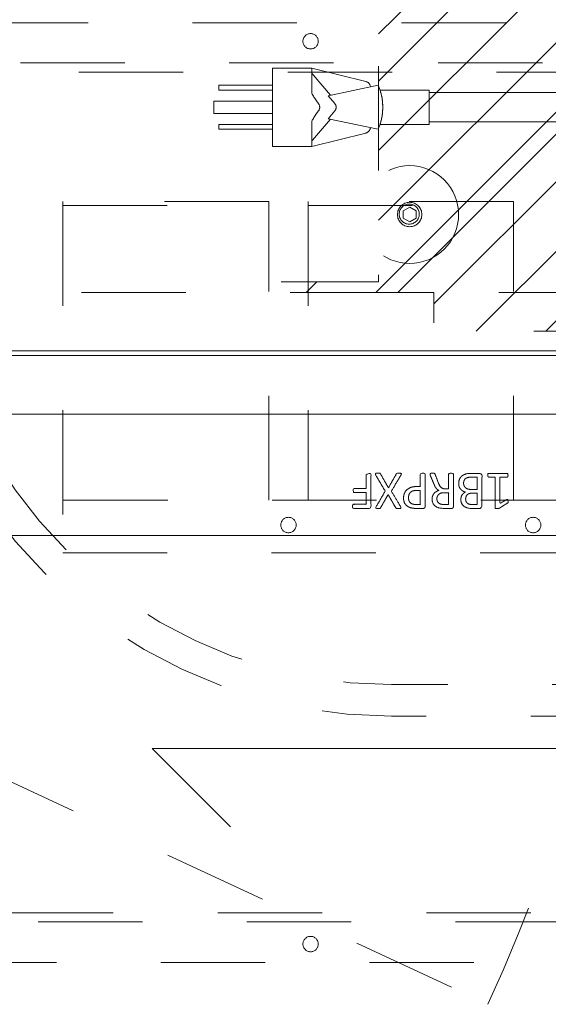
# Model space of a CAD drawing. Header units: inches. Extents: x -471 to -284, y -222 to 20.
# Tile 22 of 54: x -376.18 to -369.43, y -0.73 to 11.85. Entities that reach past the tile are written whole.
import ezdxf

# ---------------------------------------------------------------- set-up
doc = ezdxf.new("R2010")
doc.units = ezdxf.units.IN
doc.header["$LTSCALE"] = 32
doc.header["$MEASUREMENT"] = 0
doc.linetypes.add('Dash Style-1', pattern=[0.083328, 0.041656, -0.041672])
for name, color, linetype, lineweight in [('DashLine', 7, 'Dash Style-1', 13), ('DashLineFill', 7, 'Dash Style-1', 13), ('Drawing', 7, 'Continuous', 18), ('Metal-Black', 7, 'Continuous', 18), ('None', 7, 'Continuous', 18), ('SolidLine', 7, 'Continuous', 15)]:
    doc.layers.add(name, color=color, linetype=linetype, lineweight=lineweight)
doc.layers.add('Metal_Black', color=7, linetype='Continuous', lineweight=13, true_color=0x4c4c4c)

# ---------------------------------------------------------------- blocks, each defined once
blk = doc.blocks.new('Group-20')
at = {"layer": 'SolidLine', "flags": 128}
blk.add_lwpolyline([(12.02, -12.252), (83.988, -12.252), (83.988, -25.323, -0.414214), (83.752, -25.559), (12.256, -25.559, -0.414214), (12.02, -25.323), (12.02, -12.252)], format="xyb", close=True, dxfattribs=at)
blk = doc.blocks.new('Group-21')
at = {"layer": 'None'}
blk.add_blockref('Group-20', (0, 0), dxfattribs=at)
blk = doc.blocks.new('Group-22')
at = {"layer": 'None'}
blk.add_blockref('Group-21', (0, 0), dxfattribs=at)
blk = doc.blocks.new('SL Overhead (2D)')
at = {"layer": 'None'}
blk.add_blockref('Group-22', (0, 0), dxfattribs=at)
at = {"layer": 'Drawing', "color": 0, "flags": 1}
for tag in ['Tag', 'Catalog', 'FinishGroup', 'Discount', 'Option1', 'Option2', 'Option3', 'Option4', 'Option5', 'Option6', 'Option7', 'Option8', 'Option9', 'Option10', 'Option11', 'Option12', 'Custom', 'Item1', 'Item2', 'Item3', 'Item4', 'Item5', 'Item6', 'Item7', 'Item8', 'Item9', 'Item10', 'Item11', 'Item12', 'Item13', 'Item14', 'Item15', 'Item16', 'Item17', 'Item18', 'Item19', 'Item20', 'Item21', 'Item22', 'Item23', 'Item24', 'Item25']:
    blk.add_attdef(tag, (-57.031, -138.188), '', height=0.00709, dxfattribs=at)
blk = doc.blocks.new('Group-50')
at = {"layer": 'SolidLine'}
for q in [(42.004, -16.28), (31.004, -17.28)]:
    blk.add_line((30.004, -16.28), q, dxfattribs=at)
blk = doc.blocks.new('Group-51')
at = {"layer": 'SolidLine'}
blk.add_blockref('Group-50', (0, 0), dxfattribs=at)
blk = doc.blocks.new('1BP8DW-Leveler (2D)')
at = {"layer": 'DashLine', "flags": 128}
for points in [[(0.625, 0), (0.622, -0.061), (0.613, -0.122), (0.598, -0.181), (0.577, -0.239), (0.551, -0.295), (0.52, -0.347), (0.483, -0.396), (0.442, -0.442), (0.396, -0.483), (0.347, -0.52), (0.295, -0.551), (0.239, -0.577), (0.181, -0.598), (0.122, -0.613), (0.061, -0.622), (0, -0.625), (-0.061, -0.622), (-0.122, -0.613), (-0.181, -0.598), (-0.239, -0.577), (-0.295, -0.551), (-0.347, -0.52), (-0.396, -0.483), (-0.442, -0.442), (-0.483, -0.396), (-0.52, -0.347), (-0.551, -0.295), (-0.577, -0.239), (-0.598, -0.181), (-0.613, -0.122), (-0.622, -0.061), (-0.625, 0), (-0.622, 0.061), (-0.613, 0.122), (-0.598, 0.181), (-0.577, 0.239), (-0.551, 0.295), (-0.52, 0.347), (-0.483, 0.396), (-0.442, 0.442), (-0.396, 0.483), (-0.347, 0.52), (-0.295, 0.551), (-0.239, 0.577), (-0.181, 0.598), (-0.122, 0.613), (-0.061, 0.622), (0, 0.625), (0.061, 0.622), (0.122, 0.613), (0.181, 0.598), (0.239, 0.577), (0.295, 0.551), (0.347, 0.52), (0.396, 0.483), (0.442, 0.442), (0.483, 0.396), (0.52, 0.347), (0.551, 0.295), (0.577, 0.239), (0.598, 0.181), (0.613, 0.122), (0.622, 0.061)], [(0, 0.156), (0.015, 0.155), (0.03, 0.153), (0.045, 0.15), (0.06, 0.144), (0.074, 0.138), (0.087, 0.13), (0.099, 0.121), (0.11, 0.11), (0.121, 0.099), (0.13, 0.087), (0.138, 0.074), (0.144, 0.06), (0.15, 0.045), (0.153, 0.03), (0.155, 0.015), (0.156, 0), (0.155, -0.015), (0.153, -0.03), (0.15, -0.045), (0.144, -0.06), (0.138, -0.074), (0.13, -0.087), (0.121, -0.099), (0.11, -0.11), (0.099, -0.121), (0.087, -0.13), (0.074, -0.138), (0.06, -0.144), (0.045, -0.15), (0.03, -0.153), (0.015, -0.155), (0, -0.156), (-0.015, -0.155), (-0.03, -0.153), (-0.045, -0.15), (-0.06, -0.144), (-0.074, -0.138), (-0.087, -0.13), (-0.099, -0.121), (-0.11, -0.11), (-0.121, -0.099), (-0.13, -0.087), (-0.138, -0.074), (-0.144, -0.06), (-0.15, -0.045), (-0.153, -0.03), (-0.155, -0.015), (-0.156, 0), (-0.155, 0.015), (-0.153, 0.03), (-0.15, 0.045), (-0.144, 0.06), (-0.138, 0.074), (-0.13, 0.087), (-0.121, 0.099), (-0.11, 0.11), (-0.099, 0.121), (-0.087, 0.13), (-0.074, 0.138), (-0.06, 0.144), (-0.045, 0.15), (-0.03, 0.153), (-0.015, 0.155)], [(0, 0.094), (-0.081, 0.047), (-0.081, -0.047), (0, -0.094), (0.081, -0.047), (0.081, 0.047)]]:
    blk.add_lwpolyline(points, close=True, dxfattribs=at)
blk = doc.blocks.new('1BRPX9-Util_Bkt_Lg-N (2D)')
at = {"layer": 'DashLineFill', "linetype": 'Continuous', "lineweight": 13}
h = blk.add_hatch(dxfattribs=at)
h.set_pattern_fill('Steel', color=253, style=0, pattern_type=2)
h.set_pattern_definition([(45, (0, 0), (-1.613, 1.9357), []), (45, (-1.0608, 1.0608), (-0.472346, 0.41676), [])])
edge = h.paths.add_edge_path()
edge.add_line((-4.469, 7.406), (-3.13, 7.406))
edge.add_line((-3.13, 7.406), (-3.13, -2.012))
edge.add_line((-3.13, -2.012), (-4.469, -2.012))
edge.add_line((-4.469, -2.012), (-4.469, -2.146))
edge.add_line((-4.469, -2.146), (-2.421, -2.146))
edge.add_line((-2.421, -2.146), (-2.421, -2.524))
edge.add_arc((-2.303, -2.524), 0.118, 180, 270)
edge.add_line((-2.303, -2.642), (2.303, -2.642))
edge.add_arc((2.303, -2.524), 0.118, 270, 360)
edge.add_line((2.421, -2.524), (2.421, -2.146))
edge.add_line((2.421, -2.146), (4.469, -2.146))
edge.add_line((4.469, -2.146), (4.469, -2.012))
edge.add_line((4.469, -2.012), (3.13, -2.012))
edge.add_line((3.13, -2.012), (3.13, 7.406))
edge.add_line((3.13, 7.406), (4.469, 7.406))
edge.add_line((4.469, 7.406), (4.469, 7.539))
edge.add_line((4.469, 7.539), (2.421, 7.539))
edge.add_line((2.421, 7.539), (2.421, 7.917))
edge.add_arc((2.303, 7.917), 0.118, 0, 90)
edge.add_line((2.303, 8.035), (-2.303, 8.035))
edge.add_arc((-2.303, 7.917), 0.118, 90, 180)
edge.add_line((-2.421, 7.917), (-2.421, 7.539))
edge.add_line((-2.421, 7.539), (-4.469, 7.539))
edge.add_line((-4.469, 7.539), (-4.469, 7.406))
at = {"layer": 'DashLineFill', "flags": 128}
blk.add_lwpolyline([(-4.469, 7.406), (-3.13, 7.406), (-3.13, -2.012), (-4.469, -2.012), (-4.469, -2.146), (-2.421, -2.146), (-2.421, -2.524, 0.414214), (-2.303, -2.642), (2.303, -2.642, 0.414214), (2.421, -2.524), (2.421, -2.146), (4.469, -2.146), (4.469, -2.012), (3.13, -2.012), (3.13, 7.406), (4.469, 7.406), (4.469, 7.539), (2.421, 7.539), (2.421, 7.917, 0.414214), (2.303, 8.035), (-2.303, 8.035, 0.414214), (-2.421, 7.917), (-2.421, 7.539), (-4.469, 7.539)], format="xyb", close=True, dxfattribs=at)
at = {"layer": 'SolidLine', "flags": 128}
blk.add_lwpolyline([(-2.736, -1.017), (-2.724, -1.018), (-2.711, -1.02), (-2.699, -1.023), (-2.687, -1.027), (-2.676, -1.032), (-2.665, -1.039), (-2.655, -1.046), (-2.645, -1.055), (-2.637, -1.064), (-2.629, -1.074), (-2.623, -1.085), (-2.618, -1.096), (-2.613, -1.108), (-2.61, -1.121), (-2.608, -1.133), (-2.608, -1.146), (-2.608, -1.158), (-2.61, -1.171), (-2.613, -1.183), (-2.618, -1.195), (-2.623, -1.206), (-2.629, -1.217), (-2.637, -1.227), (-2.645, -1.237), (-2.655, -1.245), (-2.665, -1.253), (-2.676, -1.259), (-2.687, -1.264), (-2.699, -1.269), (-2.711, -1.272), (-2.724, -1.274), (-2.736, -1.274), (-2.749, -1.274), (-2.761, -1.272), (-2.774, -1.269), (-2.785, -1.264), (-2.797, -1.259), (-2.808, -1.253), (-2.818, -1.245), (-2.827, -1.237), (-2.836, -1.227), (-2.843, -1.217), (-2.85, -1.206), (-2.855, -1.195), (-2.859, -1.183), (-2.862, -1.171), (-2.864, -1.158), (-2.865, -1.146), (-2.864, -1.133), (-2.862, -1.121), (-2.859, -1.108), (-2.855, -1.096), (-2.85, -1.085), (-2.843, -1.074), (-2.836, -1.064), (-2.827, -1.055), (-2.818, -1.046), (-2.808, -1.039), (-2.797, -1.032), (-2.785, -1.027), (-2.774, -1.023), (-2.761, -1.02), (-2.749, -1.018)], close=True, dxfattribs=at)
at = {"layer": 'Metal-Black', "color": 7}
blk.add_blockref('1BP8DW-Leveler (2D)', (-2.731, -1.151), dxfattribs=at)
blk = doc.blocks.new('Group-56')
at = {"layer": 'DashLine'}
blk.add_line((18.12, -12.008), (34.293, -19.549), dxfattribs=at)
at = {"layer": 'DashLine', "flags": 128}
blk.add_lwpolyline([(18.435, -10.453), (53.612, -10.453), (53.612, -11.201), (18.435, -11.201)], close=True, dxfattribs=at)
at = {"layer": 'DashLine'}
blk.add_arc((18.12, -12.008), 17.844, 335, 0, dxfattribs=at)
at = {"layer": 'SolidLine', "flags": 128}
for points in [[(0.787, -0.768), (71.26, -0.768), (71.26, -11.201), (0.787, -11.201)], [(18.12, -11.26), (35.965, -11.26), (35.965, -12.008), (18.12, -12.008)]]:
    blk.add_lwpolyline(points, close=True, dxfattribs=at)
at = {"layer": 'DashLine', "color": 7}
blk.add_blockref('1BRPX9-Util_Bkt_Lg-N (2D)', (36.024, -8.307), dxfattribs=at)
blk = doc.blocks.new('Group-84')
at = {"layer": 'SolidLine'}
for p, q in [((-9.206, 0.523), (-9.706, 0.523)), ((-9.706, 0.523), (-9.706, -0.477)), ((-9.206, 0.523), (-9.206, 0.203)), ((-8.515, 0.352), (-9.206, 0.523)), ((-9.206, 0.46), (-9.201, 0.454)), ((-9.194, 0.445), (-9.201, 0.454)), ((-9.187, 0.437), (-9.194, 0.445)), ((-8.968, 0.176), (-9.187, 0.437)), ((-10.393, 0.304), (-10.393, 0.241)), ((-9.706, 0.304), (-10.393, 0.304)), ((-8.357, 0.304), (-8.995, 0.17)), ((-8.509, 0.35), (-8.515, 0.352)), ((-8.503, 0.348), (-8.509, 0.35)), ((-8.497, 0.345), (-8.503, 0.348)), ((-8.492, 0.342), (-8.497, 0.345)), ((-8.486, 0.338), (-8.492, 0.342)), ((-8.481, 0.334), (-8.486, 0.338)), ((-8.477, 0.329), (-8.481, 0.334)), ((-8.472, 0.324), (-8.477, 0.329)), ((-8.469, 0.319), (-8.472, 0.324)), ((-8.465, 0.313), (-8.469, 0.319)), ((-8.462, 0.308), (-8.465, 0.313)), ((-8.46, 0.302), (-8.462, 0.308)), ((-8.458, 0.295), (-8.46, 0.302)), ((-8.457, 0.289), (-8.458, 0.295)), ((-8.456, 0.283), (-8.457, 0.289)), ((-8.336, 0.25), (-8.357, 0.304)), ((-9.706, 0.241), (-10.393, 0.241)), ((-9.206, 0.203), (-9.199, 0.189)), ((-9.199, 0.189), (-9.192, 0.178)), ((-9.192, 0.178), (-9.185, 0.166)), ((-9.178, 0.153), (-9.185, 0.166)), ((-9.17, 0.141), (-9.178, 0.153)), ((-9.17, 0.141), (-9.153, 0.116)), ((-8.995, 0.17), (-8.911, 0.07)), ((-8.333, 0.241), (-8.336, 0.25)), ((-8.32, 0.194), (-8.336, 0.25)), ((-7.706, 0.241), (-8.333, 0.241)), ((-8.333, 0.24), (-8.333, 0.241)), ((-8.333, 0.24), (-8.33, 0.231)), ((-8.328, 0.225), (-8.33, 0.231)), ((-8.327, 0.221), (-8.328, 0.225)), ((-8.326, 0.217), (-8.327, 0.221)), ((-8.324, 0.212), (-8.326, 0.217)), ((-8.324, 0.212), (-8.322, 0.202)), ((-8.322, 0.202), (-8.32, 0.195)), ((-8.32, 0.194), (-8.319, 0.19)), ((-8.319, 0.19), (-8.32, 0.194)), ((-8.308, 0.138), (-8.32, 0.194)), ((-8.316, 0.177), (-8.319, 0.19)), ((-8.316, 0.177), (-8.313, 0.163)), ((-8.31, 0.148), (-8.313, 0.163)), ((-8.31, 0.148), (-8.308, 0.139)), ((-8.306, 0.124), (-8.308, 0.138)), ((-8.301, 0.08), (-8.308, 0.138)), ((-8.308, 0.137), (-8.307, 0.135)), ((-7.706, 0.241), (-7.706, -0.196)), ((-4.526, 0.21), (-7.706, 0.21)), ((-9.706, 0.101), (-10.456, 0.101)), ((-10.456, 0.101), (-10.456, -0.056)), ((-9.153, 0.116), (-9.135, 0.09)), ((-9.12, 0.07), (-9.135, 0.09)), ((-9.118, 0.067), (-9.12, 0.07)), ((-9.118, 0.067), (-9.115, 0.063)), ((-9.113, 0.058), (-9.115, 0.063)), ((-9.113, 0.058), (-9.111, 0.055)), ((-9.11, 0.052), (-9.111, 0.055)), ((-9.108, 0.046), (-9.11, 0.052)), ((-9.107, 0.043), (-9.108, 0.046)), ((-9.108, -0.001), (-9.107, 0.002)), ((-9.106, 0.039), (-9.107, 0.043)), ((-9.107, 0.002), (-9.106, 0.006)), ((-9.105, 0.036), (-9.106, 0.039)), ((-9.106, 0.006), (-9.105, 0.009)), ((-9.105, 0.033), (-9.105, 0.036)), ((-9.104, 0.029), (-9.105, 0.033)), ((-9.105, 0.012), (-9.104, 0.016)), ((-9.105, 0.009), (-9.105, 0.012)), ((-9.104, 0.026), (-9.104, 0.029)), ((-9.104, 0.023), (-9.104, 0.026)), ((-9.104, 0.019), (-9.104, 0.023)), ((-9.104, 0.016), (-9.104, 0.019)), ((-8.909, 0.067), (-8.911, 0.07)), ((-8.909, 0.067), (-8.907, 0.064)), ((-8.907, 0.064), (-8.905, 0.061)), ((-8.905, 0.061), (-8.903, 0.058)), ((-8.902, 0.055), (-8.903, 0.058)), ((-8.902, 0.055), (-8.9, 0.052)), ((-8.9, 0.052), (-8.899, 0.049)), ((-8.897, 0.046), (-8.899, 0.049)), ((-8.896, 0.043), (-8.897, 0.046)), ((-8.896, 0.002), (-8.897, -0.001)), ((-8.896, 0.043), (-8.896, 0.039)), ((-8.896, 0.039), (-8.895, 0.036)), ((-8.895, 0.009), (-8.896, 0.006)), ((-8.896, 0.006), (-8.896, 0.002)), ((-8.894, 0.033), (-8.895, 0.036)), ((-8.894, 0.012), (-8.895, 0.009)), ((-8.894, 0.029), (-8.894, 0.033)), ((-8.894, 0.029), (-8.894, 0.026)), ((-8.894, 0.026), (-8.894, 0.023)), ((-8.894, 0.023), (-8.894, 0.019)), ((-8.894, 0.016), (-8.894, 0.019)), ((-8.894, 0.016), (-8.894, 0.012)), ((-8.306, 0.124), (-8.304, 0.115)), ((-8.303, 0.106), (-8.304, 0.115)), ((-8.302, 0.097), (-8.303, 0.106)), ((-8.301, 0.08), (-8.302, 0.097)), ((-8.301, 0.079), (-8.301, 0.08)), ((-8.301, 0.08), (-8.298, 0.023)), ((-8.3, 0.07), (-8.301, 0.079)), ((-8.301, -0.035), (-8.298, 0.023)), ((-8.299, 0.061), (-8.3, 0.07)), ((-8.299, 0.051), (-8.299, 0.061)), ((-8.299, 0.042), (-8.299, 0.051)), ((-8.298, 0.032), (-8.299, 0.042)), ((-8.299, 0.003), (-8.298, 0.013)), ((-8.299, -0.006), (-8.299, 0.003)), ((-8.298, 0.023), (-8.298, 0.032)), ((-8.298, 0.013), (-8.298, 0.023)), ((-9.706, -0.056), (-10.456, -0.056)), ((-9.185, -0.121), (-9.192, -0.133)), ((-9.185, -0.121), (-9.178, -0.108)), ((-9.17, -0.096), (-9.178, -0.108)), ((-9.17, -0.096), (-9.153, -0.071)), ((-9.153, -0.071), (-9.135, -0.045)), ((-9.12, -0.025), (-9.135, -0.045)), ((-9.12, -0.025), (-9.118, -0.022)), ((-9.118, -0.022), (-9.116, -0.019)), ((-9.115, -0.018), (-9.116, -0.019)), ((-9.113, -0.013), (-9.115, -0.018)), ((-9.113, -0.013), (-9.111, -0.01)), ((-9.111, -0.01), (-9.11, -0.007)), ((-9.11, -0.007), (-9.109, -0.004)), ((-9.108, -0.001), (-9.109, -0.004)), ((-8.911, -0.025), (-8.995, -0.125)), ((-8.995, -0.125), (-8.357, -0.259)), ((-8.909, -0.022), (-8.911, -0.025)), ((-8.907, -0.019), (-8.909, -0.022)), ((-8.907, -0.019), (-8.905, -0.016)), ((-8.903, -0.013), (-8.905, -0.016)), ((-8.902, -0.01), (-8.903, -0.013)), ((-8.9, -0.007), (-8.902, -0.01)), ((-8.899, -0.004), (-8.9, -0.007)), ((-8.897, -0.001), (-8.899, -0.004)), ((-8.32, -0.149), (-8.308, -0.093)), ((-8.313, -0.118), (-8.316, -0.132)), ((-8.31, -0.103), (-8.313, -0.118)), ((-8.31, -0.103), (-8.308, -0.093)), ((-8.308, -0.093), (-8.301, -0.035)), ((-8.308, -0.093), (-8.306, -0.078)), ((-8.306, -0.078), (-8.304, -0.07)), ((-8.304, -0.07), (-8.303, -0.061)), ((-8.303, -0.061), (-8.302, -0.052)), ((-8.302, -0.052), (-8.301, -0.035)), ((-8.301, -0.035), (-8.3, -0.025)), ((-8.3, -0.025), (-8.299, -0.015)), ((-8.299, -0.015), (-8.299, -0.006)), ((-10.393, -0.196), (-10.393, -0.259)), ((-9.706, -0.196), (-10.393, -0.196)), ((-9.199, -0.144), (-9.206, -0.158)), ((-9.206, -0.477), (-9.206, -0.158)), ((-9.199, -0.144), (-9.192, -0.133)), ((-9.194, -0.4), (-8.968, -0.131)), ((-8.46, -0.256), (-8.458, -0.25)), ((-8.458, -0.25), (-8.457, -0.244)), ((-8.457, -0.244), (-8.456, -0.238)), ((-8.357, -0.259), (-8.336, -0.205)), ((-8.336, -0.205), (-8.32, -0.149)), ((-8.336, -0.205), (-8.333, -0.196)), ((-8.333, -0.196), (-8.332, -0.193)), ((-7.706, -0.196), (-8.333, -0.196)), ((-8.332, -0.193), (-8.331, -0.189)), ((-8.33, -0.186), (-8.331, -0.189)), ((-8.328, -0.18), (-8.33, -0.186)), ((-8.327, -0.176), (-8.328, -0.18)), ((-8.327, -0.176), (-8.324, -0.167)), ((-8.324, -0.167), (-8.322, -0.157)), ((-8.32, -0.15), (-8.322, -0.157)), ((-8.319, -0.145), (-8.32, -0.149)), ((-8.32, -0.149), (-8.319, -0.145)), ((-8.319, -0.145), (-8.316, -0.132)), ((-4.526, -0.165), (-7.706, -0.165)), ((-9.706, -0.259), (-10.393, -0.259)), ((-9.206, -0.477), (-8.515, -0.307)), ((-8.515, -0.307), (-8.509, -0.305)), ((-8.509, -0.305), (-8.503, -0.303)), ((-8.503, -0.303), (-8.497, -0.3)), ((-8.497, -0.3), (-8.492, -0.297)), ((-8.492, -0.297), (-8.486, -0.293)), ((-8.486, -0.293), (-8.481, -0.289)), ((-8.481, -0.289), (-8.477, -0.284)), ((-8.477, -0.284), (-8.472, -0.279)), ((-8.472, -0.279), (-8.469, -0.274)), ((-8.469, -0.274), (-8.465, -0.268)), ((-8.465, -0.268), (-8.462, -0.263)), ((-8.462, -0.263), (-8.46, -0.256)), ((-9.206, -0.477), (-9.706, -0.477)), ((-9.206, -0.415), (-9.201, -0.408)), ((-9.194, -0.4), (-9.201, -0.408))]:
    blk.add_line(p, q, dxfattribs=at)
blk = doc.blocks.new('MP-Plug (2D)')
at = {"layer": 'SolidLine', "color": 7}
blk.add_blockref('Group-84', (0, 0), dxfattribs=at)
blk = doc.blocks.new('Group-85')
at = {"layer": 'Metal_Black', "color": 7}
for points, knots in [([(5.781, -1.714), (5.773, -1.714), (5.759, -1.711), (5.757, -1.703), (5.757, -1.584), (5.757, -1.465), (5.758, -1.461), (5.764, -1.457), (5.773, -1.455), (5.786, -1.455), (5.795, -1.457), (5.801, -1.459), (5.805, -1.465), (5.805, -1.513), (5.805, -1.56), (5.974, -1.56), (6.144, -1.56), (6.118, -1.517), (6.093, -1.474), (6.091, -1.468), (6.089, -1.459), (6.093, -1.455), (6.104, -1.453), (6.116, -1.453), (6.126, -1.453), (6.131, -1.455), (6.135, -1.459), (6.137, -1.463), (6.17, -1.514), (6.203, -1.566), (6.205, -1.568), (6.205, -1.572), (6.207, -1.577), (6.207, -1.594), (6.207, -1.612), (6.203, -1.618), (6.2, -1.62), (6.001, -1.62), (5.805, -1.62), (5.805, -1.66), (5.805, -1.704), (5.801, -1.708), (5.795, -1.712), (5.786, -1.714), (5.781, -1.714)], [0, 0, 0, 0.00261, 0.007831, 0.010441, 0.176195, 0.178805, 0.181415, 0.184026, 0.186636, 0.188594, 0.190551, 0.192509, 0.194467, 0.244389, 0.244389, 0.424498, 0.424498, 0.47805, 0.47805, 0.484241, 0.490432, 0.496622, 0.502813, 0.507071, 0.510941, 0.514811, 0.518682, 0.518682, 0.576295, 0.576295, 0.578743, 0.58119, 0.583638, 0.590247, 0.593184, 0.596122, 0.599059, 0.911881, 0.911881, 0.976501, 0.982376, 0.988251, 0.994125, 1, 1, 1]), ([(5.886, -2.085), (5.864, -2.085), (5.829, -2.074), (5.799, -2.055), (5.779, -2.028), (5.757, -1.978), (5.757, -1.871), (5.757, -1.804), (5.768, -1.789), (5.981, -1.789), (6.194, -1.789), (6.205, -1.804), (6.205, -1.862), (6.205, -1.954), (6.188, -2.005), (6.161, -2.039), (6.118, -2.057), (6.076, -2.057), (6.046, -2.05), (6.022, -2.035), (6.002, -2.011), (5.997, -1.998), (5.993, -2.016), (5.974, -2.048), (5.947, -2.072), (5.908, -2.085), (5.886, -2.085)], [0, 0, 0, 0.031455, 0.06291, 0.094366, 0.125821, 0.188731, 0.266159, 0.275837, 0.285516, 0.435531, 0.44521, 0.454888, 0.521427, 0.574659, 0.627891, 0.681123, 0.734355, 0.762747, 0.791139, 0.819531, 0.847924, 0.847924, 0.885943, 0.923962, 0.961981, 1, 1, 1]), ([(5.882, -2.022), (5.902, -2.022), (5.932, -2.009), (5.952, -1.985), (5.963, -1.948), (5.963, -1.885), (5.963, -1.849), (5.885, -1.849), (5.806, -1.849), (5.806, -1.892), (5.806, -1.976), (5.834, -2.009), (5.864, -2.022), (5.882, -2.022)], [0, 0, 0, 0.079156, 0.158312, 0.237468, 0.316624, 0.419526, 0.419526, 0.643799, 0.643799, 0.767809, 0.883905, 0.941952, 1, 1, 1]), ([(6.085, -1.996), (6.102, -1.996), (6.128, -1.987), (6.146, -1.967), (6.155, -1.935), (6.155, -1.88), (6.155, -1.849), (6.083, -1.849), (6.011, -1.849), (6.011, -1.883), (6.011, -1.939), (6.022, -1.968), (6.043, -1.987), (6.07, -1.996), (6.085, -1.996)], [0, 0, 0, 0.074499, 0.148998, 0.223496, 0.297995, 0.395417, 0.395417, 0.61891, 0.61891, 0.724928, 0.793696, 0.862464, 0.931232, 1, 1, 1]), ([(5.766, -2.451), (5.762, -2.451), (5.758, -2.449), (5.757, -2.442), (5.755, -2.429), (5.755, -2.41), (5.757, -2.399), (5.758, -2.392), (5.764, -2.388), (5.77, -2.386), (5.822, -2.366), (5.875, -2.346), (5.893, -2.339), (5.923, -2.324), (5.945, -2.302), (5.956, -2.272), (5.956, -2.232), (5.956, -2.213), (5.861, -2.213), (5.762, -2.213), (5.758, -2.209), (5.757, -2.202), (5.755, -2.191), (5.755, -2.174), (5.757, -2.163), (5.758, -2.156), (5.762, -2.152), (5.973, -2.152), (6.194, -2.152), (6.205, -2.167), (6.205, -2.222), (6.205, -2.287), (6.203, -2.309), (6.201, -2.318), (6.198, -2.344), (6.177, -2.385), (6.148, -2.41), (6.109, -2.425), (6.065, -2.425), (6.028, -2.412), (6, -2.39), (5.982, -2.357), (5.974, -2.339), (5.969, -2.35), (5.954, -2.368), (5.934, -2.383), (5.906, -2.396), (5.89, -2.403), (5.841, -2.423), (5.792, -2.444), (5.779, -2.449), (5.768, -2.451), (5.766, -2.451)], [0, 0, 0, 0.004018, 0.008035, 0.012053, 0.01607, 0.020088, 0.024105, 0.028123, 0.03214, 0.03214, 0.070951, 0.070951, 0.084634, 0.098317, 0.112001, 0.125684, 0.138745, 0.138745, 0.202807, 0.205295, 0.207782, 0.21027, 0.212758, 0.214748, 0.216739, 0.218729, 0.220719, 0.332671, 0.339637, 0.346603, 0.391882, 0.407555, 0.423229, 0.423229, 0.466696, 0.510164, 0.553631, 0.597099, 0.640566, 0.684033, 0.727501, 0.770968, 0.770968, 0.798042, 0.825115, 0.852188, 0.879262, 0.879262, 0.958132, 0.958132, 0.979066, 1, 1, 1]), ([(6.08, -2.363), (6.107, -2.363), (6.142, -2.339), (6.152, -2.311), (6.153, -2.302), (6.155, -2.279), (6.155, -2.238), (6.155, -2.213), (6.08, -2.213), (6.004, -2.213), (6.004, -2.242), (6.004, -2.294), (6.015, -2.327), (6.037, -2.351), (6.065, -2.363), (6.08, -2.363)], [0, 0, 0, 0.142515, 0.285031, 0.285031, 0.330993, 0.376955, 0.445899, 0.445899, 0.655281, 0.655281, 0.734439, 0.800829, 0.867219, 0.93361, 1, 1, 1]), ([(6.074, -2.789), (6.039, -2.789), (5.985, -2.767), (5.949, -2.726), (5.926, -2.667), (5.926, -2.6), (5.926, -2.575), (5.846, -2.575), (5.762, -2.575), (5.758, -2.571), (5.757, -2.564), (5.755, -2.553), (5.755, -2.536), (5.757, -2.525), (5.758, -2.518), (5.762, -2.514), (5.973, -2.514), (6.192, -2.514), (6.205, -2.529), (6.205, -2.586), (6.205, -2.649), (6.201, -2.675), (6.194, -2.712), (6.172, -2.748), (6.141, -2.776), (6.098, -2.789), (6.074, -2.789)], [0, 0, 0, 0.066268, 0.132535, 0.198803, 0.26507, 0.303966, 0.303966, 0.429297, 0.43506, 0.440822, 0.446584, 0.452347, 0.456957, 0.461567, 0.466177, 0.470786, 0.728938, 0.745073, 0.761208, 0.845107, 0.870922, 0.896738, 0.922553, 0.948369, 0.974184, 1, 1, 1]), ([(6.069, -2.726), (6.096, -2.726), (6.133, -2.706), (6.15, -2.676), (6.155, -2.645), (6.155, -2.602), (6.155, -2.575), (6.066, -2.575), (5.976, -2.575), (5.976, -2.602), (5.976, -2.654), (5.989, -2.691), (6.015, -2.715), (6.048, -2.726), (6.069, -2.726)], [0, 0, 0, 0.053098, 0.106195, 0.159293, 0.212391, 0.297937, 0.297937, 0.584068, 0.584068, 0.669615, 0.752211, 0.834807, 0.917404, 1, 1, 1]), ([(5.779, -3.145), (5.771, -3.148), (5.762, -3.15), (5.757, -3.145), (5.755, -3.13), (5.755, -3.11), (5.755, -3.095), (5.758, -3.087), (5.762, -3.084), (5.766, -3.082), (5.854, -3.032), (5.943, -2.982), (5.854, -2.932), (5.766, -2.882), (5.762, -2.881), (5.758, -2.875), (5.755, -2.87), (5.755, -2.854), (5.755, -2.835), (5.758, -2.815), (5.771, -2.818), (5.779, -2.822), (5.881, -2.883), (5.984, -2.945), (6.083, -2.886), (6.183, -2.827), (6.19, -2.823), (6.204, -2.821), (6.207, -2.84), (6.207, -2.864), (6.205, -2.877), (6.203, -2.884), (6.198, -2.888), (6.196, -2.89), (6.112, -2.938), (6.028, -2.986), (6.112, -3.034), (6.196, -3.082), (6.198, -3.084), (6.203, -3.085), (6.205, -3.093), (6.207, -3.104), (6.207, -3.126), (6.204, -3.145), (6.19, -3.143), (6.183, -3.139), (6.084, -3.081), (5.985, -3.023), (5.882, -3.084), (5.779, -3.145)], [0, 0, 0, 0.005797, 0.011593, 0.01739, 0.023187, 0.027776, 0.031157, 0.034538, 0.03792, 0.03792, 0.121199, 0.121199, 0.204479, 0.204479, 0.20786, 0.211241, 0.214623, 0.219212, 0.225008, 0.236602, 0.242398, 0.242398, 0.326423, 0.326423, 0.407782, 0.407782, 0.413578, 0.425171, 0.430968, 0.435937, 0.440905, 0.445874, 0.450842, 0.450842, 0.634953, 0.634953, 0.819063, 0.819063, 0.824031, 0.829, 0.833968, 0.838937, 0.843905, 0.853843, 0.858811, 0.858811, 0.927786, 0.927786, 1, 1, 1]), ([(6.179, -3.441), (6.172, -3.441), (6.163, -3.439), (6.157, -3.435), (6.153, -3.432), (6.153, -3.347), (6.153, -3.265), (6.078, -3.265), (6.002, -3.265), (6.002, -3.343), (6.002, -3.422), (5.998, -3.426), (5.993, -3.43), (5.984, -3.432), (5.971, -3.432), (5.961, -3.43), (5.956, -3.426), (5.952, -3.422), (5.952, -3.343), (5.952, -3.265), (5.859, -3.265), (5.764, -3.265), (5.758, -3.262), (5.757, -3.254), (5.755, -3.243), (5.755, -3.227), (5.757, -3.216), (5.758, -3.208), (5.764, -3.205), (5.973, -3.205), (6.194, -3.205), (6.205, -3.219), (6.205, -3.327), (6.205, -3.432), (6.201, -3.435), (6.196, -3.439), (6.185, -3.441), (6.179, -3.441)], [0, 0, 0, 0.005582, 0.011164, 0.016746, 0.022328, 0.14513, 0.14513, 0.259559, 0.259559, 0.376779, 0.37957, 0.382361, 0.385152, 0.387943, 0.390037, 0.39213, 0.394223, 0.396316, 0.484232, 0.484232, 0.589939, 0.592032, 0.594126, 0.596219, 0.598312, 0.599987, 0.601661, 0.603336, 0.605011, 0.7934, 0.805122, 0.816844, 0.976556, 0.982417, 0.988278, 0.994139, 1, 1, 1])]:
    blk.add_open_spline(points, degree=2, knots=knots, dxfattribs=at)
blk = doc.blocks.new('1BRPXF_Power_Pantry_30x12_Cred (2D)')
at = {"layer": 'DashLine', "flags": 128}
for points in [[(0, 11.929, -0.414214), (3.071, 15), (8.937, 15, -0.414214), (12.008, 11.929), (12.008, -11.929, -0.414214), (8.937, -15), (3.071, -15, -0.414214), (0, -11.929)], [(0.629, 11.929, -0.414214), (3.109, 14.409), (8.891, 14.409, -0.414214), (11.371, 11.929), (11.371, -11.929, -0.414214), (8.891, -14.409), (3.109, -14.409, -0.414214), (0.629, -11.929)], [(3.663, -9.133), (3.594, -8.738, 0.36397), (8.456, -2.942), (8.456, 2.942, 0.36397), (3.594, 8.738), (3.663, 9.133, -0.36397), (8.858, 2.942), (8.858, -2.942, -0.36397)]]:
    blk.add_lwpolyline(points, format="xyb", close=True, dxfattribs=at)
at = {"layer": 'DashLine', "transparency": 33554687, "flags": 128}
blk.add_lwpolyline([(0.51, 11.929, -0.414214), (3.109, 14.528), (8.891, 14.528, -0.414214), (11.489, 11.929), (11.489, -11.929, -0.414214), (8.891, -14.528), (3.109, -14.528, -0.414214), (0.51, -11.929)], format="xyb", close=True, dxfattribs=at)
at = {"layer": 'DashLine', "flags": 128}
for points in [[(0.236, -4.075), (0.227, -4.074), (0.217, -4.073), (0.208, -4.071), (0.199, -4.067), (0.19, -4.063), (0.182, -4.058), (0.174, -4.052), (0.167, -4.046), (0.16, -4.039), (0.154, -4.031), (0.149, -4.023), (0.145, -4.014), (0.142, -4.005), (0.14, -3.996), (0.138, -3.986), (0.138, -3.976), (0.138, -3.967), (0.14, -3.957), (0.142, -3.948), (0.145, -3.939), (0.149, -3.93), (0.154, -3.922), (0.16, -3.914), (0.167, -3.907), (0.174, -3.9), (0.182, -3.895), (0.19, -3.89), (0.199, -3.885), (0.208, -3.882), (0.217, -3.88), (0.227, -3.878), (0.236, -3.878), (0.246, -3.878), (0.255, -3.88), (0.265, -3.882), (0.274, -3.885), (0.283, -3.89), (0.291, -3.895), (0.299, -3.9), (0.306, -3.907), (0.312, -3.914), (0.318, -3.922), (0.323, -3.93), (0.327, -3.939), (0.33, -3.948), (0.333, -3.957), (0.334, -3.967), (0.335, -3.976), (0.334, -3.986), (0.333, -3.996), (0.33, -4.005), (0.327, -4.014), (0.323, -4.023), (0.318, -4.031), (0.312, -4.039), (0.306, -4.046), (0.299, -4.052), (0.291, -4.058), (0.283, -4.063), (0.274, -4.067), (0.265, -4.071), (0.255, -4.073), (0.246, -4.074)], [(11.772, -4.075), (11.762, -4.074), (11.752, -4.073), (11.743, -4.071), (11.734, -4.067), (11.725, -4.063), (11.717, -4.058), (11.709, -4.052), (11.702, -4.046), (11.696, -4.039), (11.69, -4.031), (11.685, -4.023), (11.681, -4.014), (11.677, -4.005), (11.675, -3.996), (11.674, -3.986), (11.673, -3.976), (11.674, -3.967), (11.675, -3.957), (11.677, -3.948), (11.681, -3.939), (11.685, -3.93), (11.69, -3.922), (11.696, -3.914), (11.702, -3.907), (11.709, -3.9), (11.717, -3.895), (11.725, -3.89), (11.734, -3.885), (11.743, -3.882), (11.752, -3.88), (11.762, -3.878), (11.772, -3.878), (11.781, -3.878), (11.791, -3.88), (11.8, -3.882), (11.809, -3.885), (11.818, -3.89), (11.826, -3.895), (11.834, -3.9), (11.841, -3.907), (11.848, -3.914), (11.853, -3.922), (11.858, -3.93), (11.863, -3.939), (11.866, -3.948), (11.868, -3.957), (11.87, -3.967), (11.87, -3.976), (11.87, -3.986), (11.868, -3.996), (11.866, -4.005), (11.863, -4.014), (11.858, -4.023), (11.853, -4.031), (11.848, -4.039), (11.841, -4.046), (11.834, -4.052), (11.826, -4.058), (11.818, -4.063), (11.809, -4.067), (11.8, -4.071), (11.791, -4.073), (11.781, -4.074)]]:
    blk.add_lwpolyline(points, close=True, dxfattribs=at)
at = {"layer": 'Metal_Black', "color": 7}
blk.add_blockref('Group-85', (0, 0), dxfattribs=at)
blk = doc.blocks.new('CatalystWireManager (2D)')
at = {"layer": 'DashLine'}
for p, q in [((6.008, 0), (-6, 0)), ((6.008, -4.488), (6.008, 0)), ((-6, -0.672), (6.008, -0.672)), ((0.25, -0.672), (0.25, -4.488)), ((2.875, -4.488), (2.875, -0.672)), ((3.375, -0.672), (3.375, -4.488)), ((2.875, -4.439), (0.25, -4.439)), ((0.25, -4.488), (2.875, -4.488)), ((6.008, -4.439), (3.375, -4.439)), ((3.375, -4.488), (6.008, -4.488))]:
    blk.add_line(p, q, dxfattribs=at)
at = {"layer": 'DashLine', "flags": 128}
for points in [[(0, -0.453), (-0.01, -0.452), (-0.019, -0.451), (-0.029, -0.449), (-0.038, -0.445), (-0.046, -0.441), (-0.055, -0.436), (-0.062, -0.43), (-0.07, -0.424), (-0.076, -0.417), (-0.082, -0.409), (-0.087, -0.401), (-0.091, -0.392), (-0.094, -0.383), (-0.097, -0.374), (-0.098, -0.364), (-0.098, -0.354), (-0.098, -0.345), (-0.097, -0.335), (-0.094, -0.326), (-0.091, -0.317), (-0.087, -0.308), (-0.082, -0.3), (-0.076, -0.292), (-0.07, -0.285), (-0.062, -0.278), (-0.055, -0.272), (-0.046, -0.268), (-0.038, -0.263), (-0.029, -0.26), (-0.019, -0.258), (-0.01, -0.256), (0, -0.256), (0.01, -0.256), (0.019, -0.258), (0.029, -0.26), (0.038, -0.263), (0.046, -0.268), (0.055, -0.272), (0.062, -0.278), (0.07, -0.285), (0.076, -0.292), (0.082, -0.3), (0.087, -0.308), (0.091, -0.317), (0.094, -0.326), (0.097, -0.335), (0.098, -0.345), (0.098, -0.354), (0.098, -0.364), (0.097, -0.374), (0.094, -0.383), (0.091, -0.392), (0.087, -0.401), (0.082, -0.409), (0.076, -0.417), (0.07, -0.424), (0.062, -0.43), (0.055, -0.436), (0.046, -0.441), (0.038, -0.445), (0.029, -0.449), (0.019, -0.451), (0.01, -0.452)], [(3.125, -0.453), (3.115, -0.452), (3.106, -0.451), (3.096, -0.449), (3.087, -0.445), (3.079, -0.441), (3.07, -0.436), (3.063, -0.43), (3.055, -0.424), (3.049, -0.417), (3.043, -0.409), (3.038, -0.401), (3.034, -0.392), (3.031, -0.383), (3.028, -0.374), (3.027, -0.364), (3.027, -0.354), (3.027, -0.345), (3.028, -0.335), (3.031, -0.326), (3.034, -0.317), (3.038, -0.308), (3.043, -0.3), (3.049, -0.292), (3.055, -0.285), (3.063, -0.278), (3.07, -0.272), (3.079, -0.268), (3.087, -0.263), (3.096, -0.26), (3.106, -0.258), (3.115, -0.256), (3.125, -0.256), (3.135, -0.256), (3.144, -0.258), (3.154, -0.26), (3.163, -0.263), (3.171, -0.268), (3.18, -0.272), (3.187, -0.278), (3.195, -0.285), (3.201, -0.292), (3.207, -0.3), (3.212, -0.308), (3.216, -0.317), (3.219, -0.326), (3.222, -0.335), (3.223, -0.345), (3.223, -0.354), (3.223, -0.364), (3.222, -0.374), (3.219, -0.383), (3.216, -0.392), (3.212, -0.401), (3.207, -0.409), (3.201, -0.417), (3.195, -0.424), (3.187, -0.43), (3.18, -0.436), (3.171, -0.441), (3.163, -0.445), (3.154, -0.449), (3.144, -0.451), (3.135, -0.452)]]:
    blk.add_lwpolyline(points, close=True, dxfattribs=at)
blk = doc.blocks.new('Group-87')
at = {"layer": 'None'}
for name in ['Group-56', 'Group-51']:
    blk.add_blockref(name, (0, 0), dxfattribs=at)
at = {"layer": 'None', "color": 7}
for name, p, rotation in [('1BRPXF_Power_Pantry_30x12_Cred (2D)', (36.004, -7.008), 270), ('CatalystWireManager (2D)', (34.87, -13.78), 180)]:
    blk.add_blockref(name, p, dxfattribs=dict(at, rotation=rotation))
blk.add_blockref('MP-Plug (2D)', (41.248, -8.11), dxfattribs=at)
blk = doc.blocks.new('SL Credenza Desk (2D)')
at = {"layer": 'None'}
blk.add_blockref('Group-87', (0, 0), dxfattribs=at)
at = {"layer": 'Drawing', "color": 0, "flags": 1}
for tag in ['Catalog', 'Option1', 'Option2', 'Option3', 'Option4', 'Option5', 'Option6', 'Option7', 'Option8', 'Option9', 'Option10', 'Option11', 'Option12', 'Custom', 'Tag', 'FinishGroup', 'Discount', 'Item1', 'Item2', 'Item3', 'Item4', 'Item5', 'Item6', 'Item7', 'Item8', 'Item9', 'Item10', 'Item11', 'Item12', 'Item13', 'Item14', 'Item15', 'Item16', 'Item17', 'Item18', 'Item19', 'Item20', 'Item21', 'Item22', 'Item23', 'Item24', 'Item25']:
    blk.add_attdef(tag, (-44.991, 3.308), '', height=0.00709, dxfattribs=at)

msp = doc.modelspace()

# ---------------------------------------------------------------- block references
at = {"layer": 'Drawing'}
msp.add_blockref('SL Overhead (2D)', (-416.5, 30.815), dxfattribs=at)

# ---------------------------------------------------------------- next in the draw order: block references
msp.add_blockref('SL Credenza Desk (2D)', (-404.49, 18.815), dxfattribs=at)

doc.saveas('drawing.dxf')
